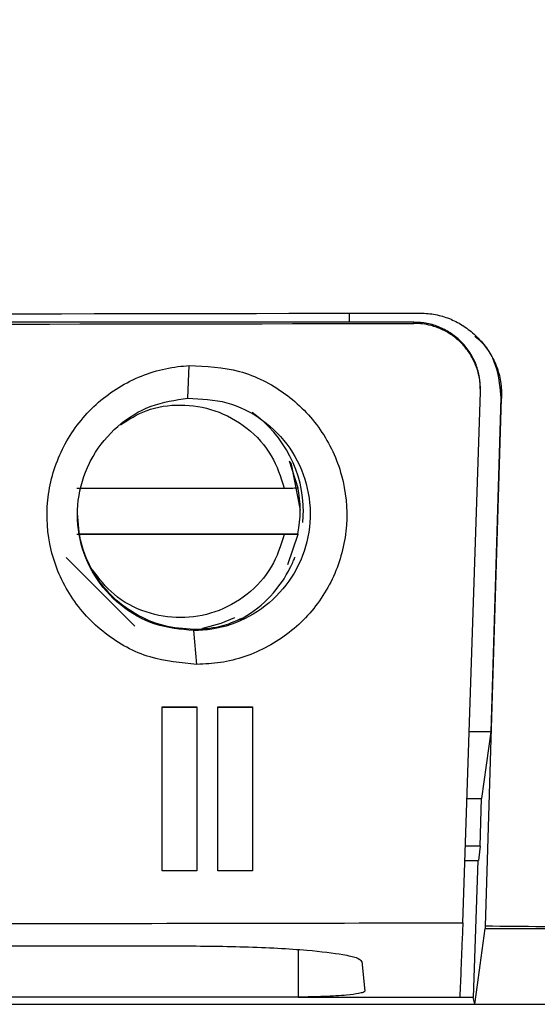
# Model space of a CAD drawing. Header units: millimetres. Extents: x -0.57 to 0.95, y -0.4 to 0.71.
# Tile 100 of 256: x 0.18914 to 0.19693, y 0.13165 to 0.14646. Entities that reach past the tile are written whole.
import ezdxf

# ---------------------------------------------------------------- set-up
doc = ezdxf.new("R2010")
doc.units = ezdxf.units.MM
doc.layers.add('FORMAT', color=7, linetype='Continuous')

msp = doc.modelspace()

# ---------------------------------------------------------------- linework, layer by layer
at = {"layer": 'FORMAT', "color": 7, "linetype": 'Continuous', "lineweight": 25}
for p, q in [((0.194101, 0.141912), (0.194101, 0.142047)), ((0.195072, 0.141912), (0.179822, 0.141912)), ((0.195072, 0.141893), (0.195072, 0.141912)), ((0.191672, 0.140768), (0.191693, 0.141259)), ((0.196072, 0.140895), (0.196072, 0.140912)), ((0.195807, 0.132873), (0.196072, 0.140862)), ((0.196146, 0.132822), (0.196391, 0.140762)), ((0.196381, 0.140771), (0.196227, 0.135745)), ((0.196381, 0.140771), (0.196391, 0.140762)), ((0.193195, 0.139825), (0.193327, 0.139419)), ((0.193327, 0.139419), (0.193327, 0.139429)), ((0.19, 0.139415), (0.193122, 0.139415)), ((0.193361, 0.139079), (0.193361, 0.139085)), ((0.193401, 0.138896), (0.193411, 0.139086)), ((0.193122, 0.138716), (0.19, 0.138716)), ((0.190052, 0.138729), (0.193327, 0.138729)), ((0.193327, 0.138719), (0.193168, 0.138258)), ((0.193327, 0.138729), (0.193327, 0.138719)), ((0.190876, 0.137337), (0.189843, 0.138369)), ((0.191808, 0.136762), (0.191761, 0.137271)), ((0.191286, 0.136122), (0.191808, 0.136122)), ((0.191286, 0.136116), (0.191286, 0.136122)), ((0.191286, 0.136116), (0.191808, 0.136117)), ((0.191286, 0.133654), (0.191286, 0.136116)), ((0.191808, 0.136122), (0.191808, 0.136117)), ((0.191808, 0.136117), (0.191808, 0.133655)), ((0.192122, 0.136123), (0.192644, 0.136124)), ((0.192122, 0.136118), (0.192122, 0.136123)), ((0.192122, 0.136118), (0.192644, 0.136119)), ((0.192122, 0.133656), (0.192122, 0.136118)), ((0.192644, 0.136124), (0.192644, 0.136119)), ((0.192644, 0.136119), (0.192644, 0.133657)), ((0.196227, 0.135745), (0.195902, 0.135745)), ((0.196227, 0.135745), (0.19609, 0.134742)), ((0.195869, 0.134742), (0.19609, 0.134742)), ((0.196068, 0.134027), (0.19609, 0.134742)), ((0.196068, 0.134027), (0.195845, 0.134027)), ((0.196068, 0.134027), (0.196042, 0.133812)), ((0.195838, 0.133812), (0.196042, 0.133812)), ((0.196031, 0.133812), (0.195962, 0.131747)), ((0.191808, 0.133655), (0.191286, 0.133654)), ((0.192644, 0.133657), (0.192122, 0.133656)), ((0.193331, 0.132469), (0.193333, 0.131755)), ((0.194286, 0.132292), (0.194332, 0.131847)), ((0.193333, 0.131755), (0.139186, 0.131755)), ((0.195962, 0.131747), (0.193399, 0.131747)), ((0.195986, 0.131647), (0.195962, 0.131747)), ((0.135657, 0.131647), (0.195986, 0.131647)), ((0.195986, 0.131647), (0.198078, 0.131647))]:
    msp.add_line(p, q, dxfattribs=at)
at = {"layer": 'FORMAT', "color": 7, "linetype": 'Continuous', "lineweight": 25, "flags": 128}
for points in [[(0.193208, 0.139812), (0.193224, 0.139773), (0.193361, 0.139085)], [(0.192373, 0.137463), (0.192168, 0.137375), (0.191891, 0.1373)], [(0.195986, 0.131647), (0.196026, 0.131942), (0.196066, 0.132236), (0.196142, 0.132789)]]:
    msp.add_lwpolyline(points, dxfattribs=at)
at = {"layer": 'FORMAT', "color": 7, "linetype": 'Continuous', "lineweight": 25}
for centre, radius, start, end in [((0.163816, 17.282547), 17.14068229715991, 269.90893, 270.104481), ((0.191561, 0.13905), 0.001849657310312, 0.001647, 54.297697), ((0.191562, 0.139079), 0.0017994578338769, 348.78604, 11.213967)]:
    msp.add_arc(centre, radius, start, end, dxfattribs=at)
msp.add_ellipse((0.191561, 0.13907), major_axis=(-0.0007202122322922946, 0.001721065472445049), ratio=0.990115, start_param=3.240876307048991, end_param=3.813353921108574, dxfattribs=at)
for points, knots in [([(0.1995860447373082, 0.1587086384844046), (0.1990395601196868, 0.1582154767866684), (0.197955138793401, 0.1572368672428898), (0.1963404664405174, 0.1557802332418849), (0.1947509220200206, 0.1543465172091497), (0.1931865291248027, 0.152935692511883), (0.1916473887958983, 0.1515477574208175), (0.1898326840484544, 0.149911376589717), (0.1877494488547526, 0.1480328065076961), (0.1859728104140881, 0.1464304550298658), (0.1847964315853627, 0.1453693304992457), (0.1843045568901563, 0.144925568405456), (0.1839101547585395, 0.1445698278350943), (0.1836437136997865, 0.1443292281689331), (0.1834444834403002, 0.1441499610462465), (0.1832472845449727, 0.1439717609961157), (0.1829052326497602, 0.1436986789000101), (0.1823397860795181, 0.143345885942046), (0.181723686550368, 0.1430882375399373), (0.1812112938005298, 0.1429396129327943), (0.1808201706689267, 0.1428597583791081), (0.1804258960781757, 0.1428097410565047), (0.1801617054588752, 0.1428035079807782), (0.1800295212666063, 0.1428003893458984)], [0, 0, 0, 0, 0.086733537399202, 0.1721104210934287, 0.2561306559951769, 0.3387942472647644, 0.4201012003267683, 0.5000515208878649, 0.6263193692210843, 0.7500896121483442, 0.7814151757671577, 0.8126043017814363, 0.8279816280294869, 0.8438626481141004, 0.8548112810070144, 0.8594916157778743, 0.8751082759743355, 0.906215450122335, 0.9375287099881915, 0.953316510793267, 0.9689242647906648, 0.9844516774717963, 1, 1, 1, 1]), ([(0.1951414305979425, 0.1420488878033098), (0.1951799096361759, 0.1420480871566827), (0.1952558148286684, 0.1420465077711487), (0.1953676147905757, 0.142032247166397), (0.1954754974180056, 0.1420091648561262), (0.1955794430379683, 0.1419764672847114), (0.195679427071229, 0.1419343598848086), (0.1957754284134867, 0.1418827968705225), (0.1958674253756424, 0.1418218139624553), (0.1959554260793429, 0.1417514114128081), (0.1960723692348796, 0.1416403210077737), (0.1962034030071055, 0.1414800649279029), (0.1963182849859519, 0.1412575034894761), (0.1963857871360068, 0.1410151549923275), (0.1963890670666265, 0.1408474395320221), (0.1963907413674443, 0.1407618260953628)], [0, 0, 0, 0, 0.0577353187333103, 0.1138908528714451, 0.1688878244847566, 0.2231744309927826, 0.2772165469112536, 0.3314863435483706, 0.3864501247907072, 0.4425568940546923, 0.5002289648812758, 0.628047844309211, 0.750381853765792, 0.872577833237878, 1, 1, 1, 1]), ([(0.1960717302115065, 0.1408622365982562), (0.1960719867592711, 0.1408897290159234), (0.1960725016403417, 0.1409449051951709), (0.1960645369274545, 0.1410280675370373), (0.1960499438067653, 0.1411112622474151), (0.1960211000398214, 0.1412195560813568), (0.1959788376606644, 0.1413235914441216), (0.1959241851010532, 0.1414210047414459), (0.1958770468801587, 0.1414904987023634), (0.1958243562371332, 0.1415556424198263), (0.1957666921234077, 0.1416159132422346), (0.1957034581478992, 0.14167176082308), (0.1956359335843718, 0.1417218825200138), (0.1955646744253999, 0.1417660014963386), (0.1954900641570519, 0.1418040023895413), (0.1954116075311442, 0.1418360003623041), (0.1953160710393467, 0.1418655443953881), (0.1952026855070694, 0.1418886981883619), (0.1951159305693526, 0.1418918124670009), (0.1950722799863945, 0.1418933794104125)], [0, 0, 0, 0, 0.0512824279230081, 0.1029217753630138, 0.155686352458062, 0.2088394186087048, 0.3120435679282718, 0.3644250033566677, 0.4175656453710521, 0.4689766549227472, 0.5211146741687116, 0.5736212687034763, 0.6268841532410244, 0.6785720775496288, 0.7306161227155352, 0.7837807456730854, 0.837331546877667, 0.918153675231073, 1, 1, 1, 1]), ([(0.1963813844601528, 0.1407708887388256), (0.196369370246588, 0.1409164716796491), (0.1963447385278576, 0.1412149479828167), (0.1961832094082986, 0.1415438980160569), (0.1960258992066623, 0.141666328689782), (0.1959900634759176, 0.1416942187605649)], [0, 0, 0, 0, 0.4237225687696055, 0.8687222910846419, 1, 1, 1, 1]), ([(0.1918077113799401, 0.1367621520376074), (0.191569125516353, 0.1367839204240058), (0.1910753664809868, 0.1368289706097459), (0.190404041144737, 0.1371968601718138), (0.1898794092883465, 0.1377620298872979), (0.1895750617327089, 0.1384705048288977), (0.1895227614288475, 0.1392364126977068), (0.1897252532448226, 0.1399747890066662), (0.1901607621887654, 0.1406071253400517), (0.1907803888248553, 0.1410596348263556), (0.1913279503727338, 0.141230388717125), (0.1916356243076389, 0.1412541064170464), (0.1916927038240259, 0.1412585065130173)], [0, 0, 0, 0, 0.1031523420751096, 0.2134761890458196, 0.3228955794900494, 0.4321701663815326, 0.5403870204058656, 0.6486417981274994, 0.7568739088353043, 0.8660872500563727, 0.9751565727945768, 0.9999999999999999, 0.9999999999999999, 0.9999999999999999, 0.9999999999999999]), ([(0.1916927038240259, 0.1412585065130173), (0.191947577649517, 0.1412467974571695), (0.1924587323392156, 0.1412233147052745), (0.1931552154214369, 0.1408687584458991), (0.193697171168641, 0.1403197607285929), (0.194023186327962, 0.1396202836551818), (0.1940984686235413, 0.1388565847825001), (0.1939185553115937, 0.1381125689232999), (0.1935030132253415, 0.1374679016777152), (0.1928972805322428, 0.1369971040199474), (0.1922962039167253, 0.1367863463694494), (0.1919256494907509, 0.1367679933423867), (0.1918077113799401, 0.1367621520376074)], [0, 0, 0, 0, 0.1061806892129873, 0.2129475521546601, 0.3190846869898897, 0.4249386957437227, 0.5296572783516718, 0.6341697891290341, 0.7390982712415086, 0.8444133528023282, 0.9504807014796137, 1, 1, 1, 1]), ([(0.1917610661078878, 0.1372707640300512), (0.1915629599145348, 0.1372899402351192), (0.1911668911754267, 0.1373282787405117), (0.1906404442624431, 0.137632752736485), (0.1902427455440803, 0.1380806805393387), (0.1900185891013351, 0.1386374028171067), (0.1899908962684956, 0.1392334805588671), (0.1901164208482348, 0.1396530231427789), (0.1903182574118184, 0.140031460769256), (0.1905980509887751, 0.1403674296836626), (0.1911020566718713, 0.1406832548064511), (0.1914840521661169, 0.1407399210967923), (0.1916717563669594, 0.1407677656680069)], [0, 0, 0, 0, 0.1102958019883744, 0.2205116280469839, 0.3302111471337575, 0.439173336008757, 0.5476082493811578, 0.6557567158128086, 0.677230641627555, 0.7859451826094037, 0.8948181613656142, 0.9999999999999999, 0.9999999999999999, 0.9999999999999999, 0.9999999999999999]), ([(0.1916717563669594, 0.1407677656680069), (0.1918706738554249, 0.1407587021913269), (0.1922685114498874, 0.1407405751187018), (0.192809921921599, 0.1404633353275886), (0.1932303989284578, 0.1400357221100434), (0.1934825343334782, 0.139490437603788), (0.1935395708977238, 0.138896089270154), (0.1933982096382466, 0.1383180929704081), (0.1930752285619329, 0.1378181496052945), (0.1926054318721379, 0.1374532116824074), (0.192139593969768, 0.1372895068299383), (0.1918523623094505, 0.1372752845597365), (0.1917610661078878, 0.1372707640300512)], [0, 0, 0, 0, 0.1067550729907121, 0.2135115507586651, 0.3199514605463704, 0.4256678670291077, 0.5305163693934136, 0.6349056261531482, 0.7394516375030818, 0.8446187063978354, 0.9506122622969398, 1, 1, 1, 1]), ([(0.190656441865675, 0.1403666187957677), (0.1907824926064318, 0.1404469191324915), (0.1910565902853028, 0.1406215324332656), (0.191562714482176, 0.1406913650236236), (0.1920957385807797, 0.1406067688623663), (0.192579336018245, 0.1403390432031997), (0.1929553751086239, 0.139925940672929), (0.1930677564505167, 0.1395823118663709), (0.1931223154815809, 0.1394154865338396)], [0, 0, 0, 0, 0.1425920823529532, 0.3100668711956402, 0.4775416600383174, 0.655033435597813, 0.8325252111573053, 1, 1, 1, 1]), ([(0.193122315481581, 0.1394154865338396), (0.1931457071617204, 0.1394155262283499), (0.1931925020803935, 0.1394156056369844), (0.1932546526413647, 0.1394162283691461), (0.1933007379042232, 0.1394171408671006), (0.1933236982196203, 0.1394181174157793), (0.1933258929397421, 0.1394187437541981), (0.19332671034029, 0.1394189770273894)], [0, 0, 0, 0, 0.2208937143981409, 0.4418965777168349, 0.6599057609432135, 0.8733354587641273, 1, 1, 1, 1]), ([(0.1931223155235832, 0.1387155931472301), (0.1930677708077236, 0.1385487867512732), (0.1929554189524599, 0.1382051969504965), (0.1925791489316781, 0.1377917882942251), (0.1920964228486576, 0.1375252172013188), (0.1915603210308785, 0.1374365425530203), (0.1910287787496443, 0.1375268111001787), (0.1905497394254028, 0.1377755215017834), (0.1903357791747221, 0.1380552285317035), (0.1902348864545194, 0.1381871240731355)], [0, 0, 0, 0, 0.1403483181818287, 0.28909113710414, 0.4378339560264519, 0.5781822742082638, 0.718530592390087, 0.8672734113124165, 1, 1, 1, 1]), ([(0.1933267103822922, 0.1387190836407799), (0.1933245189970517, 0.1387186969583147), (0.193320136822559, 0.13871792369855), (0.193286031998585, 0.138716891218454), (0.1932356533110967, 0.1387161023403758), (0.1931779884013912, 0.1387156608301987), (0.1931388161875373, 0.1387156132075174), (0.1931223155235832, 0.1387155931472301)], [0, 0, 0, 0, 0.2091923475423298, 0.4183278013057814, 0.6291081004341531, 0.84376776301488, 1, 1, 1, 1]), ([(0.1931853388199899, 0.1381668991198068), (0.1932083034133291, 0.1382115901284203), (0.1932369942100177, 0.1382674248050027), (0.1932631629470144, 0.1383284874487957), (0.1932728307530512, 0.1383521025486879), (0.1932783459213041, 0.1383662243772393), (0.1932800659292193, 0.1383709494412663), (0.1932785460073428, 0.1383674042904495), (0.1932778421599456, 0.1383657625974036)], [0, 0, 0, 0, 0.5113508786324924, 0.6388558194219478, 0.7670636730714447, 0.8479825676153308, 0.9296035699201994, 0.9999999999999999, 0.9999999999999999, 0.9999999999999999, 0.9999999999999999]), ([(0.1924766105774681, 0.1374549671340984), (0.1923903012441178, 0.1374141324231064), (0.1921652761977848, 0.1373076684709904), (0.191915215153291, 0.1372946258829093), (0.1917610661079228, 0.1372865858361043)], [0, 0, 0, 0, 0.3835543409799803, 1, 1, 1, 1]), ([(0.1358366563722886, 0.132866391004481), (0.1384495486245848, 0.132862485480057), (0.1436771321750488, 0.1328546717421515), (0.1515366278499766, 0.1328475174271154), (0.1594049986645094, 0.1328436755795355), (0.1670316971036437, 0.1328434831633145), (0.1744142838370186, 0.1328464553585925), (0.1815509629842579, 0.132852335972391), (0.1886856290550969, 0.1328609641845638), (0.1934325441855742, 0.1328692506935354), (0.1958066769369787, 0.132873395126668)], [0, 0, 0, 0, 0.1309669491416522, 0.2620240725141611, 0.3929910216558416, 0.5240481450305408, 0.6428672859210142, 0.7617537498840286, 0.88084298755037, 1, 1, 1, 1]), ([(0.1958066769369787, 0.132873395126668), (0.1958020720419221, 0.1327573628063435), (0.1957928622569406, 0.1325252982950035), (0.1957780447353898, 0.1321538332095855), (0.1957678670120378, 0.131899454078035), (0.1957621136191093, 0.1317556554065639)], [0, 0, 0, 0, 0.3029939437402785, 0.6059875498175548, 1, 1, 1, 1]), ([(0.1995855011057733, 0.1327882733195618), (0.1990158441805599, 0.1327940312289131), (0.1978700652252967, 0.1328056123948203), (0.1967231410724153, 0.1328163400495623), (0.1961464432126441, 0.1328217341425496)], [0, 0, 0, 0, 0.4971787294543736, 1, 1, 1, 1]), ([(0.1411036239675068, 0.1325254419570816), (0.1494973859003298, 0.1325177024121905), (0.1662844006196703, 0.1325022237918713), (0.1830639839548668, 0.1325193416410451), (0.1914535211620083, 0.1325279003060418)], [0, 0, 0, 0, 0.5000151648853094, 0.9999999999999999, 0.9999999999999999, 0.9999999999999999, 0.9999999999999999]), ([(0.1914535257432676, 0.1325278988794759), (0.1918180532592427, 0.1325249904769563), (0.1925667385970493, 0.1325190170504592), (0.1934630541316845, 0.1324696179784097), (0.1939790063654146, 0.1324060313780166), (0.1942366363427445, 0.1323475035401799), (0.1942685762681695, 0.1323115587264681), (0.1942855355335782, 0.1322924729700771)], [0, 0, 0, 0, 0.2431029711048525, 0.4992973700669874, 0.7138122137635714, 0.8480417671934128, 1, 1, 1, 1]), ([(0.1943316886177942, 0.131846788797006), (0.194327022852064, 0.1318399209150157), (0.1943183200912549, 0.1318271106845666), (0.1942322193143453, 0.1318066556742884), (0.194094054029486, 0.1317855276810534), (0.1939055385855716, 0.131772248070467), (0.1937244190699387, 0.1317638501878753), (0.1935311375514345, 0.1317579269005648), (0.1933982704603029, 0.131756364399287), (0.1933327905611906, 0.1317555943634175)], [0, 0, 0, 0, 0.1564669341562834, 0.2918479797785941, 0.4988794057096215, 0.6307085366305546, 0.7577438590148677, 0.8806107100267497, 1, 1, 1, 1]), ([(0.1933327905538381, 0.1317545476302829), (0.1933768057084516, 0.1317545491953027), (0.1935029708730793, 0.13175455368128), (0.1939078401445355, 0.1317545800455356), (0.1946735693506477, 0.1317546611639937), (0.1953571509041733, 0.1317546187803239), (0.1957620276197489, 0.1317545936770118)], [0, 0, 0, 0, 0.0543567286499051, 0.1558082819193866, 0.499995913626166, 1, 1, 1, 1])]:
    msp.add_open_spline(points, degree=3, knots=knots, dxfattribs=at)
for points in [[(0.1638205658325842, 0.1420201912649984), (0.1742799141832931, 0.1420202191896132), (0.1847392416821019, 0.142029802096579), (0.1951414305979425, 0.1420488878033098)], [(0.1960717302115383, 0.1408792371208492), (0.196070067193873, 0.1409461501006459), (0.1960667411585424, 0.1410799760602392), (0.1960111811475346, 0.1412743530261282), (0.1959208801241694, 0.1414541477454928), (0.1957958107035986, 0.1416122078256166), (0.1956419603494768, 0.1417424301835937), (0.1954652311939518, 0.1418386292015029), (0.1952727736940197, 0.1419005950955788), (0.1951391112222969, 0.1419083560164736), (0.1950722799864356, 0.141912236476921)], [(0.1917610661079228, 0.1372865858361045), (0.1916083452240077, 0.1372981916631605), (0.1913029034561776, 0.1373214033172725), (0.1908761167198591, 0.1375050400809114), (0.1905090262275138, 0.137784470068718), (0.1902295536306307, 0.1381515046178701), (0.190045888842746, 0.138578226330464), (0.1900226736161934, 0.1388836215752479), (0.1900110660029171, 0.1390363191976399)], [(0.1961464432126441, 0.1328217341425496), (0.1961456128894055, 0.1328109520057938), (0.1961441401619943, 0.1328001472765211), (0.196142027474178, 0.1327893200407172)], [(0.1961420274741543, 0.1327893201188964), (0.1972898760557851, 0.1327889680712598), (0.1984377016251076, 0.132788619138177), (0.1995855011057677, 0.1327882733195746)]]:
    msp.add_open_spline(points, degree=3, dxfattribs=at)

doc.saveas('drawing.dxf')
